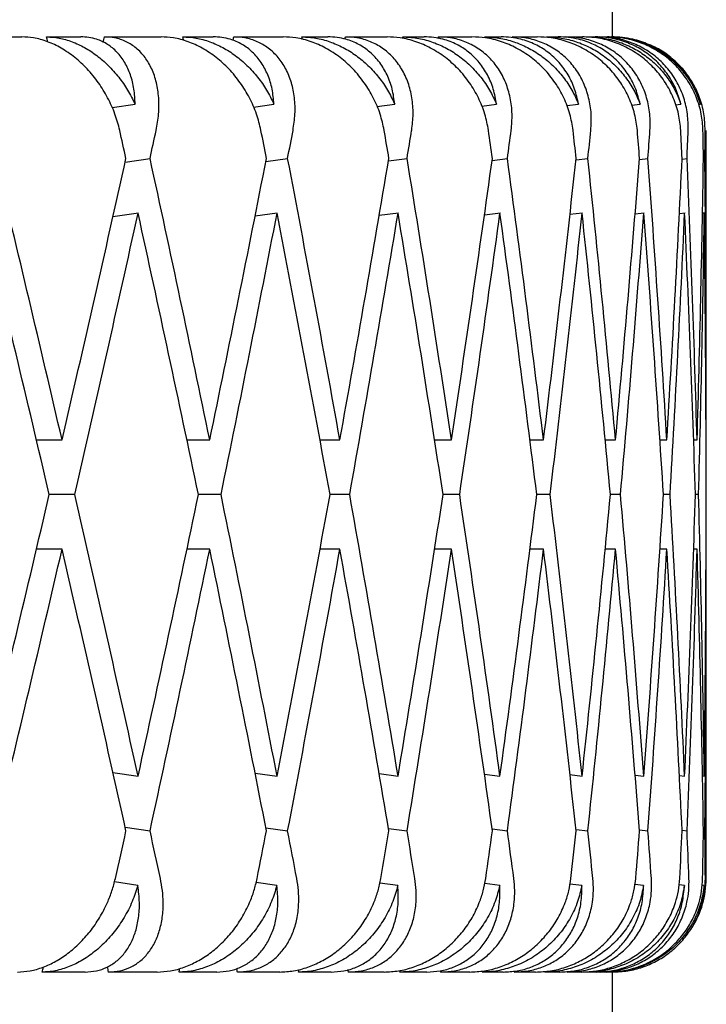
# Model space of a CAD drawing. Header units: millimetres. Extents: x 8 to 552, y 12 to 759.
# Tile 19 of 55: x 219.21 to 222.88, y 346.15 to 351.41. Entities that reach past the tile are written whole.
import ezdxf

# ---------------------------------------------------------------- set-up
doc = ezdxf.new("R2010")
doc.units = ezdxf.units.MM

msp = doc.modelspace()

# ---------------------------------------------------------------- linework, layer by layer
at = {"color": 7, "linetype": 'Continuous', "lineweight": 30}
for p, q in [((222.3825, 351.3176), (222.3825, 355.3176)), ((218.8862, 351.3176), (219.2268, 351.3176)), ((219.3584, 351.3176), (219.5418, 351.3176)), ((219.6673, 351.3176), (219.9708, 351.3176)), ((220.0872, 351.3176), (220.2487, 351.3176)), ((220.3588, 351.3176), (220.6227, 351.3176)), ((220.7231, 351.3176), (220.8616, 351.3176)), ((220.9553, 351.3176), (221.1776, 351.3176)), ((221.2613, 351.3176), (221.3756, 351.3176)), ((221.4523, 351.3176), (221.6314, 351.3176)), ((221.6976, 351.3176), (221.787, 351.3176)), ((221.846, 351.3176), (221.9806, 351.3176)), ((222.0289, 351.3176), (222.0925, 351.3176)), ((222.1335, 351.3176), (222.2224, 351.3176)), ((222.2524, 351.3176), (222.2899, 351.3176)), ((222.3124, 351.3176), (222.3551, 351.3176)), ((222.3667, 351.3176), (222.3777, 351.3176)), ((219.7084, 350.9391), (219.8315, 350.9577)), ((220.4639, 350.9421), (220.5734, 350.9577)), ((221.1239, 350.9449), (221.2188, 350.9577)), ((221.6833, 350.9474), (221.7626, 350.9577)), ((222.1378, 350.9498), (222.2008, 350.9577)), ((222.4839, 350.952), (222.5301, 350.9577)), ((222.7191, 350.9542), (222.7479, 350.9577)), ((222.8415, 350.9564), (222.8525, 350.9577)), ((222.8825, 349.4549), (222.8825, 350.8176)), ((219.7783, 350.6475), (219.9113, 350.6676)), ((220.5301, 350.651), (220.6466, 350.6676)), ((221.1854, 350.6541), (221.2847, 350.6676)), ((221.7392, 350.657), (221.8208, 350.6676)), ((222.1874, 350.6596), (222.2509, 350.6676)), ((222.5265, 350.662), (222.5716, 350.6676)), ((222.754, 350.6644), (222.7805, 350.6676)), ((222.8682, 350.6666), (222.876, 350.6676)), ((219.8496, 350.3757), (219.7129, 350.355)), ((220.5903, 350.3753), (220.4725, 350.3586)), ((221.239, 350.3757), (221.1356, 350.3617)), ((221.7837, 350.3757), (221.6978, 350.3645)), ((222.2226, 350.3757), (222.1547, 350.3671)), ((222.5523, 350.3757), (222.5028, 350.3696)), ((222.7705, 350.3757), (222.7395, 350.3719)), ((222.8753, 350.3757), (222.8629, 350.3742)), ((219.3038, 349.1625), (219.4413, 349.1625)), ((220.1077, 349.1625), (220.2305, 349.1625)), ((220.8194, 349.1625), (220.9258, 349.1625)), ((221.431, 349.1625), (221.5218, 349.1625)), ((221.9403, 349.1625), (222.0139, 349.1625)), ((222.3426, 349.1625), (222.3986, 349.1625)), ((222.6349, 349.1625), (222.6727, 349.1625)), ((222.8149, 349.1625), (222.8343, 349.1625)), ((219.5088, 348.8701), (219.3732, 348.8701)), ((220.2906, 348.8701), (220.1698, 348.8701)), ((220.978, 348.8701), (220.8729, 348.8701)), ((221.5657, 348.8701), (221.4771, 348.8701)), ((222.0493, 348.8701), (221.9779, 348.8701)), ((222.425, 348.8701), (222.3714, 348.8701)), ((222.6901, 348.8701), (222.6546, 348.8701)), ((222.8425, 348.8701), (222.8254, 348.8701)), ((219.4413, 348.5777), (219.3045, 348.5777)), ((220.2305, 348.5777), (220.1084, 348.5777)), ((220.9258, 348.5777), (220.8194, 348.5777)), ((221.5218, 348.5777), (221.4318, 348.5777)), ((222.0139, 348.5777), (221.9412, 348.5777)), ((222.3986, 348.5777), (222.3435, 348.5777)), ((222.6727, 348.5777), (222.6358, 348.5777)), ((222.8343, 348.5777), (222.8158, 348.5777)), ((222.8825, 346.8176), (222.8825, 348.2853)), ((219.7131, 347.3852), (219.8474, 347.3649)), ((220.4725, 347.3816), (220.5903, 347.3649)), ((221.1358, 347.3785), (221.2365, 347.3649)), ((221.6981, 347.3756), (221.7811, 347.3649)), ((222.155, 347.373), (222.2199, 347.3649)), ((222.5031, 347.3706), (222.5496, 347.3649)), ((222.7397, 347.3683), (222.7677, 347.3649)), ((222.8632, 347.366), (222.8725, 347.3649)), ((219.7783, 347.0927), (219.9113, 347.0726)), ((220.5301, 347.0892), (220.6466, 347.0726)), ((221.1854, 347.086), (221.2847, 347.0726)), ((221.7392, 347.0832), (221.8208, 347.0726)), ((222.1874, 347.0806), (222.2509, 347.0726)), ((222.5265, 347.0782), (222.5716, 347.0726)), ((222.754, 347.0758), (222.7805, 347.0726)), ((222.8682, 347.0736), (222.876, 347.0726)), ((219.8463, 346.7803), (219.7209, 346.7992)), ((220.5891, 346.7803), (220.4778, 346.7961)), ((221.2353, 346.7803), (221.1389, 346.7933)), ((221.7798, 346.7803), (221.6994, 346.7907)), ((222.2186, 346.7803), (222.1549, 346.7883)), ((222.5483, 346.7803), (222.502, 346.786)), ((222.7663, 346.7803), (222.7379, 346.7837)), ((222.8711, 346.7803), (222.8609, 346.7815)), ((219.5645, 346.3176), (219.3349, 346.3176)), ((219.9496, 346.3176), (219.6896, 346.3176)), ((220.2687, 346.3176), (220.0665, 346.3176)), ((220.6043, 346.3176), (220.3783, 346.3176)), ((220.8786, 346.3176), (220.7053, 346.3176)), ((221.1623, 346.3176), (220.9718, 346.3176)), ((221.3896, 346.3176), (221.2465, 346.3176)), ((221.6192, 346.3176), (221.4657, 346.3176)), ((221.7978, 346.3176), (221.686, 346.3176)), ((221.9716, 346.3176), (221.8563, 346.3176)), ((222.1001, 346.3176), (222.0204, 346.3176)), ((222.2167, 346.3176), (222.1405, 346.3176)), ((222.2942, 346.3176), (222.2473, 346.3176)), ((222.3527, 346.3176), (222.3162, 346.3176)), ((222.3786, 346.3176), (222.3648, 346.3176)), ((222.3786, 346.3176), (222.3917, 346.3186)), ((222.3825, 341.5176), (222.3825, 346.3176))]:
    msp.add_line(p, q, dxfattribs=at)
msp.add_arc((222.3825, 346.8176), 0.5, 328.4882, 0, dxfattribs=at)
for centre, major_axis, ratio, start_param, end_param in [((207.8825, 349.4549), (-9.0689, 39.7547), 0.284594, 4.69367, 4.694332), ((207.8825, 348.2853), (10.0366, 39.7507), 0.263266, 4.854206, 4.85495), ((207.8825, 349.4549), (-8.0036, 39.764), 0.30407, 4.697534, 4.698037), ((207.8825, 348.2853), (9.0689, 39.7547), 0.284594, 4.852906, 4.853407), ((207.8825, 349.4549), (-6.8442, 39.7777), 0.321364, 4.703565, 4.703925), ((207.8825, 348.2853), (8.0036, 39.764), 0.30407, 4.849398, 4.849702), ((207.8825, 349.4549), (-5.5972, 39.794), 0.336135, 4.71169, 4.711919), ((207.8825, 348.2853), (6.8442, 39.7777), 0.321364, 4.843613, 4.843814), ((207.8825, 348.8701), (-9.3816, 41.1256), 0.284594, 4.691191, 4.694831), ((207.8825, 348.2853), (10.3827, 41.1214), 0.263266, 4.836599, 4.840246), ((207.8825, 348.8701), (-8.2795, 41.1352), 0.30407, 4.694896, 4.698536), ((207.8825, 348.2853), (9.3816, 41.1256), 0.284594, 4.835056, 4.838702), ((207.8825, 348.8701), (-7.0802, 41.1493), 0.321364, 4.700785, 4.704424), ((207.8825, 348.2853), (8.2795, 41.1352), 0.30407, 4.831351, 4.834997), ((207.8825, 348.8701), (-5.7903, 41.1662), 0.336135, 4.708778, 4.712417), ((207.8825, 348.2853), (7.0802, 41.1493), 0.321364, 4.825463, 4.829109), ((207.8825, 348.8701), (-4.4205, 41.1834), 0.348049, 4.718681, 4.722321), ((207.8825, 348.2853), (5.7903, 41.1662), 0.336135, 4.817469, 4.821116), ((207.8825, 348.8701), (-2.9857, 41.1984), 0.356806, 4.73017, 4.733809), ((207.8825, 348.2853), (4.4205, 41.1834), 0.348049, 4.807566, 4.811213), ((207.8825, 348.8701), (-1.5048, 41.2086), 0.362166, 4.742798, 4.746437), ((207.8825, 348.2853), (2.9857, 41.1984), 0.356806, 4.796078, 4.799724), ((207.8825, 348.8701), (0, 41.2122), 0.36397, 4.756022, 4.759662), ((207.8825, 348.2853), (1.5048, 41.2086), 0.362166, 4.78345, 4.787096), ((207.8825, 349.4549), (-10.3827, 41.1214), 0.263266, 4.63892, 4.675445), ((207.8825, 348.8701), (10.3827, 41.1214), 0.263266, 4.785858, 4.822396), ((207.8825, 349.4549), (-9.3816, 41.1256), 0.284594, 4.640464, 4.676988), ((207.8825, 348.8701), (9.3816, 41.1256), 0.284594, 4.784314, 4.820853), ((207.8825, 349.4549), (-8.2795, 41.1352), 0.30407, 4.644169, 4.680693), ((207.8825, 348.8701), (8.2795, 41.1352), 0.30407, 4.780609, 4.817148), ((207.8825, 349.4549), (-7.0802, 41.1493), 0.321364, 4.650057, 4.686582), ((207.8825, 348.8701), (7.0802, 41.1493), 0.321364, 4.774721, 4.81126), ((207.8825, 349.4549), (-5.7903, 41.1662), 0.336135, 4.65805, 4.694575), ((207.8825, 348.8701), (5.7903, 41.1662), 0.336135, 4.766728, 4.803266), ((207.8825, 349.4549), (-4.4205, 41.1834), 0.348049, 4.667953, 4.704478), ((207.8825, 348.8701), (4.4205, 41.1834), 0.348049, 4.756825, 4.793363), ((207.8825, 349.4549), (-2.9857, 41.1984), 0.356806, 4.679442, 4.715967), ((207.8825, 348.8701), (2.9857, 41.1984), 0.356806, 4.745336, 4.781875), ((207.8825, 349.4549), (-1.5048, 41.2086), 0.362166, 4.69207, 4.728595), ((207.8825, 348.8701), (1.5048, 41.2086), 0.362166, 4.732708, 4.769247), ((207.8825, 349.4549), (0, 41.2122), 0.36397, 4.705294, 4.741819), ((207.8825, 348.8701), (-10.3827, 41.1214), 0.263266, 4.646015, 4.682544), ((207.8825, 348.2853), (10.3827, 41.1214), 0.263266, 4.792953, 4.829495), ((207.8825, 348.8701), (-9.3816, 41.1256), 0.284594, 4.647558, 4.684087), ((207.8825, 348.2853), (9.3816, 41.1256), 0.284594, 4.791409, 4.827954), ((207.8825, 348.8701), (-8.2795, 41.1352), 0.30407, 4.651263, 4.687795), ((207.8825, 348.2853), (8.2795, 41.1352), 0.30407, 4.787704, 4.824247), ((207.8825, 348.8701), (-7.0802, 41.1493), 0.321364, 4.657151, 4.69368), ((207.8825, 348.2853), (7.0802, 41.1493), 0.321364, 4.781816, 4.818359), ((207.8825, 348.8701), (-5.7903, 41.1662), 0.336135, 4.665145, 4.701674), ((207.8825, 348.2853), (5.7903, 41.1662), 0.336135, 4.773822, 4.810365), ((207.8825, 348.8701), (-4.4205, 41.1834), 0.348049, 4.675048, 4.711577), ((207.8825, 348.2853), (4.4205, 41.1834), 0.348049, 4.763919, 4.800462), ((207.8825, 348.8701), (-2.9857, 41.1984), 0.356806, 4.686536, 4.723065), ((207.8825, 348.2853), (2.9857, 41.1984), 0.356806, 4.752431, 4.788974), ((207.8825, 348.8701), (-1.5048, 41.2086), 0.362166, 4.699164, 4.735693), ((207.8825, 348.2853), (1.5048, 41.2086), 0.362166, 4.739803, 4.776346), ((207.8825, 348.8701), (0, 41.2122), 0.36397, 4.712389, 4.748918), ((207.8825, 348.8701), (10.3827, 41.1214), 0.263266, 4.742231, 4.778763), ((207.8825, 349.4549), (-10.3827, 41.1214), 0.263266, 4.59528, 4.631825), ((207.8825, 348.8701), (9.3816, 41.1256), 0.284594, 4.740688, 4.77722), ((207.8825, 349.4549), (-9.3816, 41.1256), 0.284594, 4.596824, 4.633369), ((207.8825, 348.8701), (8.2795, 41.1352), 0.30407, 4.736983, 4.773515), ((207.8825, 349.4549), (-8.2795, 41.1352), 0.30407, 4.600529, 4.637074), ((207.8825, 348.8701), (7.0802, 41.1493), 0.321364, 4.731095, 4.767627), ((207.8825, 349.4549), (-7.0802, 41.1493), 0.321364, 4.606417, 4.642962), ((207.8825, 348.8701), (5.7903, 41.1662), 0.336135, 4.723101, 4.759633), ((207.8825, 349.4549), (-5.7903, 41.1662), 0.336135, 4.61441, 4.650955), ((207.8825, 348.8701), (4.4205, 41.1834), 0.348049, 4.713198, 4.74973), ((207.8825, 349.4549), (-4.4205, 41.1834), 0.348049, 4.624313, 4.660858), ((207.8825, 348.8701), (2.9857, 41.1984), 0.356806, 4.70171, 4.738241), ((207.8825, 349.4549), (-2.9857, 41.1984), 0.356806, 4.635802, 4.672347), ((207.8825, 348.8701), (1.5048, 41.2086), 0.362166, 4.689082, 4.725614), ((207.8825, 349.4549), (-1.5048, 41.2086), 0.362166, 4.64843, 4.684975), ((207.8825, 348.8701), (0, 41.2122), 0.36397, 4.675857, 4.712389), ((207.8825, 348.2853), (10.3827, 41.1214), 0.263266, 4.749333, 4.785858), ((207.8825, 348.8701), (-10.3827, 41.1214), 0.263266, 4.602382, 4.63892), ((207.8825, 348.2853), (9.3816, 41.1256), 0.284594, 4.74779, 4.784314), ((207.8825, 348.8701), (-9.3816, 41.1256), 0.284594, 4.603925, 4.640464), ((207.8825, 348.2853), (8.2795, 41.1352), 0.30407, 4.744085, 4.780609), ((207.8825, 348.8701), (-8.2795, 41.1352), 0.30407, 4.60763, 4.644169), ((207.8825, 348.2853), (7.0802, 41.1493), 0.321364, 4.738196, 4.774721), ((207.8825, 348.8701), (-7.0802, 41.1493), 0.321364, 4.613518, 4.650057), ((207.8825, 348.2853), (5.7903, 41.1662), 0.336135, 4.730203, 4.766728), ((207.8825, 348.8701), (-5.7903, 41.1662), 0.336135, 4.621512, 4.65805), ((207.8825, 348.2853), (4.4205, 41.1834), 0.348049, 4.7203, 4.756825), ((207.8825, 348.8701), (-4.4205, 41.1834), 0.348049, 4.631415, 4.667953), ((207.8825, 348.2853), (2.9857, 41.1984), 0.356806, 4.708811, 4.745336), ((207.8825, 348.8701), (-2.9857, 41.1984), 0.356806, 4.642903, 4.679442), ((207.8825, 348.2853), (1.5048, 41.2086), 0.362166, 4.696183, 4.732708), ((207.8825, 348.8701), (-1.5048, 41.2086), 0.362166, 4.655531, 4.69207), ((207.8825, 348.2853), (0, 41.2122), 0.36397, 4.682959, 4.719484), ((207.8825, 348.8701), (9.3816, 41.1256), 0.284594, 4.727395, 4.733587), ((207.8825, 349.4549), (-10.3827, 41.1214), 0.263266, 4.581978, 4.588179), ((207.8825, 348.8701), (8.2795, 41.1352), 0.30407, 4.72369, 4.729882), ((207.8825, 349.4549), (-9.3816, 41.1256), 0.284594, 4.583522, 4.589722), ((207.8825, 348.8701), (7.0802, 41.1493), 0.321364, 4.717802, 4.723993), ((207.8825, 349.4549), (-8.2795, 41.1352), 0.30407, 4.587227, 4.593427), ((207.8825, 348.8701), (5.7903, 41.1662), 0.336135, 4.709809, 4.716), ((207.8825, 349.4549), (-7.0802, 41.1493), 0.321364, 4.593115, 4.599315), ((207.8825, 348.8701), (4.4205, 41.1834), 0.348049, 4.699906, 4.706097), ((207.8825, 349.4549), (-5.7903, 41.1662), 0.336135, 4.601108, 4.607309), ((207.8825, 348.8701), (2.9857, 41.1984), 0.356806, 4.688417, 4.694608), ((207.8825, 349.4549), (-4.4205, 41.1834), 0.348049, 4.611011, 4.617212), ((207.8825, 348.8701), (1.5048, 41.2086), 0.362166, 4.675789, 4.68198), ((207.8825, 349.4549), (-2.9857, 41.1984), 0.356806, 4.6225, 4.6287), ((207.8825, 348.8701), (0, 41.2122), 0.36397, 4.662565, 4.668756), ((207.8825, 349.4549), (-1.5048, 41.2086), 0.362166, 4.635128, 4.641328), ((207.8825, 348.2853), (9.0689, 39.7547), 0.284594, 4.727806, 4.728473), ((207.8825, 349.4549), (-10.0366, 39.7507), 0.263266, 4.567183, 4.567878), ((207.8825, 348.2853), (8.0036, 39.764), 0.30407, 4.724101, 4.724603), ((207.8825, 349.4549), (-9.0689, 39.7547), 0.284594, 4.568726, 4.569223), ((207.8825, 348.2853), (6.8442, 39.7777), 0.321364, 4.718213, 4.718568), ((207.8825, 349.4549), (-8.0036, 39.764), 0.30407, 4.572431, 4.572765), ((207.8825, 348.2853), (5.5972, 39.794), 0.336135, 4.710219, 4.710439), ((207.8825, 349.4549), (-6.8442, 39.7777), 0.321364, 4.57832, 4.578505)]:
    msp.add_ellipse(centre, major_axis=major_axis, ratio=ratio, start_param=start_param, end_param=end_param, dxfattribs=at)
for points, knots in [([(219.7495, 350.8176), (219.7418, 350.8468), (219.726, 350.9062), (219.6869, 350.9921), (219.637, 351.0736), (219.5777, 351.1463), (219.51, 351.2092), (219.4383, 351.2585), (219.3635, 351.2938), (219.2926, 351.3141), (219.2474, 351.3165), (219.2268, 351.3176)], [0, 0, 0, 0, 0.1145416, 0.23238, 0.3469304, 0.4649256, 0.5771225, 0.6929312, 0.7991817, 0.9089106, 1, 1, 1, 1]), ([(219.3584, 351.3176), (219.3806, 351.3163), (219.4257, 351.3138), (219.4945, 351.2936), (219.5625, 351.262), (219.6276, 351.219), (219.6892, 351.1654), (219.7446, 351.103), (219.7936, 351.0333), (219.8187, 350.9831), (219.8315, 350.9577)], [0, 0, 0, 0, 0.1211723, 0.2459781, 0.3671171, 0.4915599, 0.6168215, 0.7453387, 0.8711714, 1, 1, 1, 1]), ([(219.8315, 350.9577), (219.8302, 350.9848), (219.8277, 351.0399), (219.8085, 351.1148), (219.778, 351.1821), (219.7367, 351.2371), (219.6857, 351.2794), (219.6342, 351.3036), (219.5853, 351.3157), (219.5564, 351.3169), (219.5418, 351.3176)], [0, 0, 0, 0, 0.137628, 0.279151, 0.416817, 0.558784, 0.691042, 0.827634, 0.913195, 1, 1, 1, 1]), ([(219.9439, 350.8176), (219.9491, 350.8469), (219.9597, 350.9064), (219.9595, 350.9924), (219.9474, 351.0739), (219.9227, 351.1466), (219.886, 351.2096), (219.8397, 351.2589), (219.7843, 351.2942), (219.7267, 351.3142), (219.6857, 351.3165), (219.6673, 351.3176)], [0, 0, 0, 0, 0.114606, 0.23252, 0.347132, 0.465168, 0.577786, 0.694016, 0.800844, 0.911181, 1, 1, 1, 1]), ([(220.504, 350.8176), (220.4969, 350.8468), (220.4826, 350.9062), (220.4445, 350.9921), (220.3949, 351.0736), (220.335, 351.1463), (220.2659, 351.2092), (220.1921, 351.2585), (220.1143, 351.2938), (220.0402, 351.3141), (219.9924, 351.3165), (219.9708, 351.3176)], [0, 0, 0, 0, 0.114542, 0.23238, 0.34693, 0.464926, 0.577123, 0.692931, 0.799182, 0.908911, 1, 1, 1, 1]), ([(220.0872, 351.3176), (220.1106, 351.3163), (220.1582, 351.3138), (220.2302, 351.2936), (220.3008, 351.262), (220.368, 351.219), (220.431, 351.1654), (220.4872, 351.103), (220.5363, 351.0333), (220.5609, 350.9831), (220.5734, 350.9577)], [0, 0, 0, 0, 0.121172, 0.245978, 0.367117, 0.49156, 0.616821, 0.745339, 0.871171, 1, 1, 1, 1]), ([(220.5734, 350.9577), (220.5709, 350.9848), (220.5659, 351.0399), (220.5423, 351.1148), (220.5069, 351.1821), (220.4605, 351.2371), (220.4042, 351.2794), (220.3481, 351.3036), (220.2954, 351.3157), (220.2644, 351.3169), (220.2487, 351.3176)], [0, 0, 0, 0, 0.137628, 0.279151, 0.416817, 0.558784, 0.691042, 0.827634, 0.913195, 1, 1, 1, 1]), ([(220.6752, 350.8176), (220.6796, 350.8469), (220.6884, 350.9064), (220.6847, 350.9924), (220.6684, 351.0739), (220.639, 351.1466), (220.5971, 351.2096), (220.5455, 351.2589), (220.4848, 351.2942), (220.4224, 351.3142), (220.3784, 351.3165), (220.3588, 351.3176)], [0, 0, 0, 0, 0.114606, 0.23252, 0.347132, 0.465168, 0.577786, 0.694016, 0.800844, 0.911181, 1, 1, 1, 1]), ([(221.1624, 350.8176), (221.1561, 350.8468), (221.1433, 350.9062), (221.1066, 350.9921), (221.0576, 351.0736), (220.9976, 351.1463), (220.9276, 351.2092), (220.8521, 351.2585), (220.772, 351.2938), (220.6952, 351.3141), (220.6453, 351.3165), (220.6227, 351.3176)], [0, 0, 0, 0, 0.114542, 0.23238, 0.34693, 0.464926, 0.577123, 0.692931, 0.799182, 0.908911, 1, 1, 1, 1]), ([(220.7231, 351.3176), (220.7476, 351.3163), (220.7973, 351.3138), (220.8719, 351.2936), (220.9446, 351.262), (221.0133, 351.219), (221.0774, 351.1654), (221.1338, 351.103), (221.1827, 351.0333), (221.2066, 350.9831), (221.2188, 350.9577)], [0, 0, 0, 0, 0.121172, 0.245978, 0.367117, 0.49156, 0.616821, 0.745339, 0.871171, 1, 1, 1, 1]), ([(221.2188, 350.9577), (221.2151, 350.9848), (221.2077, 351.0399), (221.1798, 351.1148), (221.1398, 351.1821), (221.0886, 351.2371), (221.0274, 351.2794), (220.9672, 351.3036), (220.911, 351.3157), (220.8781, 351.3169), (220.8616, 351.3176)], [0, 0, 0, 0, 0.137628, 0.279151, 0.416817, 0.558784, 0.691042, 0.827634, 0.913195, 1, 1, 1, 1]), ([(221.3092, 350.8176), (221.3126, 350.8469), (221.3197, 350.9064), (221.3124, 350.9924), (221.292, 351.0739), (221.2581, 351.1466), (221.2114, 351.2096), (221.1549, 351.2589), (221.0894, 351.2942), (221.0227, 351.3142), (220.9761, 351.3165), (220.9553, 351.3176)], [0, 0, 0, 0, 0.114606, 0.23252, 0.347132, 0.465168, 0.577786, 0.694016, 0.800844, 0.911181, 1, 1, 1, 1]), ([(221.7197, 350.8176), (221.7142, 350.8468), (221.703, 350.9062), (221.668, 350.9921), (221.6201, 351.0736), (221.5604, 351.1463), (221.49, 351.2092), (221.4135, 351.2585), (221.3317, 351.2938), (221.2527, 351.3141), (221.2011, 351.3165), (221.1776, 351.3176)], [0, 0, 0, 0, 0.114542, 0.23238, 0.34693, 0.464926, 0.577123, 0.692931, 0.799182, 0.908911, 1, 1, 1, 1]), ([(221.2613, 351.3176), (221.2866, 351.3163), (221.3381, 351.3138), (221.4147, 351.2936), (221.4891, 351.262), (221.5588, 351.219), (221.6233, 351.1654), (221.6797, 351.103), (221.7278, 351.0333), (221.7509, 350.9831), (221.7626, 350.9577)], [0, 0, 0, 0, 0.1211723, 0.2459781, 0.3671171, 0.4915599, 0.6168215, 0.7453387, 0.8711714, 1, 1, 1, 1]), ([(221.7626, 350.9577), (221.7578, 350.9848), (221.748, 351.0399), (221.7161, 351.1148), (221.6718, 351.1821), (221.6162, 351.2371), (221.5506, 351.2794), (221.4867, 351.3036), (221.4274, 351.3157), (221.393, 351.3169), (221.3756, 351.3176)], [0, 0, 0, 0, 0.137628, 0.279151, 0.416817, 0.558784, 0.691042, 0.827634, 0.913195, 1, 1, 1, 1]), ([(221.841, 350.8176), (221.8435, 350.8469), (221.8487, 350.9064), (221.8379, 350.9924), (221.8136, 351.0739), (221.7755, 351.1466), (221.7243, 351.2096), (221.6634, 351.2589), (221.5935, 351.2942), (221.5229, 351.3142), (221.4741, 351.3165), (221.4523, 351.3176)], [0, 0, 0, 0, 0.114606, 0.23252, 0.347132, 0.465168, 0.577786, 0.694016, 0.800844, 0.911181, 1, 1, 1, 1]), ([(222.1718, 350.8176), (222.1671, 350.8468), (222.1575, 350.9062), (222.1244, 350.9921), (222.078, 351.0736), (222.0191, 351.1463), (221.9488, 351.2092), (221.8718, 351.2585), (221.7889, 351.2938), (221.7085, 351.3141), (221.6555, 351.3165), (221.6314, 351.3176)], [0, 0, 0, 0, 0.114542, 0.23238, 0.34693, 0.464926, 0.577123, 0.692931, 0.799182, 0.908911, 1, 1, 1, 1]), ([(221.6976, 351.3176), (221.7237, 351.3163), (221.7765, 351.3138), (221.8546, 351.2936), (221.9299, 351.262), (222.0001, 351.219), (222.0646, 351.1654), (222.1205, 351.103), (222.1676, 351.0333), (222.1897, 350.9831), (222.2008, 350.9577)], [0, 0, 0, 0, 0.121172, 0.245978, 0.367117, 0.49156, 0.616821, 0.745339, 0.871171, 1, 1, 1, 1]), ([(222.2008, 350.9577), (222.1949, 350.9848), (222.1828, 351.0399), (222.1471, 351.1148), (222.0988, 351.1821), (222.0392, 351.2371), (221.9697, 351.2794), (221.9026, 351.3036), (221.8407, 351.3157), (221.805, 351.3169), (221.787, 351.3176)], [0, 0, 0, 0, 0.137628, 0.279151, 0.416817, 0.558784, 0.691042, 0.827634, 0.913195, 1, 1, 1, 1]), ([(222.2665, 350.8176), (222.2681, 350.8469), (222.2714, 350.9064), (222.2572, 350.9924), (222.2291, 351.0739), (222.1871, 351.1466), (222.1318, 351.2096), (222.0669, 351.2589), (221.9933, 351.2942), (221.9194, 351.3142), (221.8686, 351.3165), (221.846, 351.3176)], [0, 0, 0, 0, 0.114606, 0.23252, 0.347132, 0.465168, 0.577786, 0.694016, 0.800844, 0.911181, 1, 1, 1, 1]), ([(222.515, 350.8176), (222.5112, 350.8468), (222.5035, 350.9062), (222.4725, 350.9921), (222.4278, 351.0736), (222.3702, 351.1463), (222.3006, 351.2092), (222.2237, 351.2585), (222.1404, 351.2938), (222.059, 351.3141), (222.005, 351.3165), (221.9806, 351.3176)], [0, 0, 0, 0, 0.1145416, 0.23238, 0.3469304, 0.4649256, 0.5771225, 0.6929312, 0.7991817, 0.9089106, 1, 1, 1, 1]), ([(222.0289, 351.3176), (222.0554, 351.3163), (222.1091, 351.3138), (222.1881, 351.2936), (222.2639, 351.262), (222.334, 351.219), (222.3981, 351.1654), (222.4529, 351.103), (222.4987, 351.0333), (222.5195, 350.9831), (222.5301, 350.9577)], [0, 0, 0, 0, 0.121172, 0.245978, 0.367117, 0.49156, 0.616821, 0.745339, 0.871171, 1, 1, 1, 1]), ([(222.5301, 350.9577), (222.523, 350.9848), (222.5088, 351.0399), (222.4696, 351.1148), (222.4176, 351.1821), (222.3545, 351.2371), (222.2816, 351.2794), (222.2119, 351.3036), (222.1478, 351.3157), (222.1111, 351.3169), (222.0925, 351.3176)], [0, 0, 0, 0, 0.137628, 0.279151, 0.416817, 0.558784, 0.691042, 0.827634, 0.913195, 1, 1, 1, 1]), ([(222.5826, 350.8176), (222.5832, 350.8469), (222.5846, 350.9064), (222.5672, 350.9924), (222.5355, 351.0739), (222.4898, 351.1466), (222.4309, 351.2096), (222.3625, 351.2589), (222.2856, 351.2942), (222.209, 351.3142), (222.1567, 351.3165), (222.1335, 351.3176)], [0, 0, 0, 0, 0.114606, 0.23252, 0.347132, 0.465168, 0.577786, 0.694016, 0.800844, 0.911181, 1, 1, 1, 1]), ([(222.747, 350.8176), (222.744, 350.8468), (222.7381, 350.9062), (222.7096, 350.9921), (222.667, 351.0736), (222.611, 351.1463), (222.5427, 351.2092), (222.4665, 351.2585), (222.3833, 351.2938), (222.3016, 351.3141), (222.2471, 351.3165), (222.2224, 351.3176)], [0, 0, 0, 0, 0.1145416, 0.23238, 0.3469304, 0.4649256, 0.5771225, 0.6929312, 0.7991817, 0.9089106, 1, 1, 1, 1]), ([(222.2524, 351.3176), (222.2792, 351.3163), (222.3335, 351.3138), (222.4127, 351.2936), (222.4884, 351.262), (222.558, 351.219), (222.621, 351.1654), (222.6745, 351.103), (222.7186, 351.0333), (222.738, 350.9831), (222.7479, 350.9577)], [0, 0, 0, 0, 0.121172, 0.245978, 0.367117, 0.49156, 0.616821, 0.745339, 0.871171, 1, 1, 1, 1]), ([(222.7479, 350.9577), (222.7398, 350.9848), (222.7234, 351.0399), (222.681, 351.1148), (222.6258, 351.1821), (222.5597, 351.2371), (222.484, 351.2794), (222.412, 351.3036), (222.3464, 351.3157), (222.3088, 351.3169), (222.2899, 351.3176)], [0, 0, 0, 0, 0.137628, 0.279151, 0.416817, 0.558784, 0.691042, 0.827634, 0.913195, 1, 1, 1, 1]), ([(222.7868, 350.8176), (222.7865, 350.8469), (222.7859, 350.9064), (222.7653, 350.9924), (222.7304, 351.0739), (222.6814, 351.1466), (222.6192, 351.2096), (222.5479, 351.2589), (222.4684, 351.2942), (222.3895, 351.3142), (222.3362, 351.3165), (222.3124, 351.3176)], [0, 0, 0, 0, 0.1146065, 0.2325198, 0.3471316, 0.4651683, 0.577786, 0.6940158, 0.8008443, 0.911181, 1, 1, 1, 1]), ([(222.8658, 350.8176), (222.8638, 350.8468), (222.8597, 350.9062), (222.8338, 350.9921), (222.7936, 351.0736), (222.7398, 351.1463), (222.6732, 351.2092), (222.5982, 351.2585), (222.5159, 351.2938), (222.4345, 351.3141), (222.3799, 351.3165), (222.3551, 351.3176)], [0, 0, 0, 0, 0.114542, 0.23238, 0.34693, 0.464926, 0.577123, 0.692931, 0.799182, 0.908911, 1, 1, 1, 1]), ([(222.3667, 351.3176), (222.3935, 351.3163), (222.4479, 351.3138), (222.5268, 351.2936), (222.6017, 351.262), (222.6702, 351.219), (222.7318, 351.1654), (222.7835, 351.103), (222.8255, 351.0333), (222.8434, 350.9831), (222.8525, 350.9577)], [0, 0, 0, 0, 0.121172, 0.245978, 0.367117, 0.49156, 0.616821, 0.745339, 0.871171, 1, 1, 1, 1]), ([(222.8525, 350.9577), (222.8435, 350.9848), (222.8251, 351.0399), (222.7798, 351.1148), (222.7218, 351.1821), (222.6532, 351.2371), (222.5752, 351.2794), (222.5017, 351.3036), (222.4349, 351.3157), (222.3968, 351.3169), (222.3777, 351.3176)], [0, 0, 0, 0, 0.137628, 0.279151, 0.416817, 0.558784, 0.691042, 0.827634, 0.913195, 1, 1, 1, 1]), ([(222.8775, 350.8176), (222.8762, 350.8473), (222.8737, 350.9068), (222.8499, 350.9932), (222.8119, 351.0742), (222.7599, 351.1475), (222.6947, 351.2094), (222.6331, 351.2531), (222.5908, 351.27), (222.5769, 351.2756)], [0, 0, 0, 0, 0.154939, 0.309878, 0.464917, 0.619927, 0.772442, 0.924907, 1, 1, 1, 1]), ([(219.2029, 346.3176), (219.2253, 346.3188), (219.2707, 346.3214), (219.3399, 346.3418), (219.4082, 346.3736), (219.4738, 346.4168), (219.5359, 346.4708), (219.5929, 346.5348), (219.6434, 346.6079), (219.6816, 346.6816), (219.7094, 346.7522), (219.7205, 346.7957), (219.7261, 346.8176)], [0, 0, 0, 0, 0.099032, 0.201043, 0.300045, 0.401731, 0.504401, 0.609736, 0.718397, 0.82995, 0.914331, 1, 1, 1, 1]), ([(219.6896, 346.3176), (219.7101, 346.3188), (219.7517, 346.3214), (219.8079, 346.3419), (219.8585, 346.3739), (219.9015, 346.4174), (219.9366, 346.4717), (219.9627, 346.5362), (219.9788, 346.6099), (219.9829, 346.6835), (219.9786, 346.7535), (219.9707, 346.7961), (219.9666, 346.8176)], [0, 0, 0, 0, 0.099346, 0.201688, 0.301, 0.402993, 0.506234, 0.612154, 0.721444, 0.833657, 0.916225, 1, 1, 1, 1]), ([(219.9496, 346.3176), (219.9731, 346.3188), (220.021, 346.3214), (220.0934, 346.3418), (220.1644, 346.3736), (220.2321, 346.4168), (220.2956, 346.4708), (220.3534, 346.5348), (220.404, 346.6079), (220.4415, 346.6816), (220.4682, 346.7522), (220.4782, 346.7957), (220.4832, 346.8176)], [0, 0, 0, 0, 0.099032, 0.201043, 0.300045, 0.401731, 0.504401, 0.609736, 0.718397, 0.82995, 0.914331, 1, 1, 1, 1]), ([(220.3783, 346.3176), (220.4002, 346.3188), (220.4448, 346.3214), (220.5058, 346.3419), (220.5611, 346.3739), (220.6089, 346.4174), (220.6488, 346.4717), (220.6794, 346.5362), (220.6995, 346.6099), (220.707, 346.6835), (220.7054, 346.7535), (220.6986, 346.7961), (220.6952, 346.8176)], [0, 0, 0, 0, 0.099346, 0.201688, 0.301, 0.402993, 0.506234, 0.612154, 0.721444, 0.833657, 0.916225, 1, 1, 1, 1]), ([(220.6043, 346.3176), (220.629, 346.3188), (220.679, 346.3214), (220.754, 346.3418), (220.8272, 346.3736), (220.8963, 346.4168), (220.9609, 346.4708), (221.019, 346.5348), (221.0693, 346.6079), (221.1059, 346.6816), (221.1311, 346.7522), (221.1401, 346.7957), (221.1445, 346.8176)], [0, 0, 0, 0, 0.0990323, 0.2010432, 0.3000449, 0.4017309, 0.504401, 0.609736, 0.7183968, 0.8299501, 0.9143315, 1, 1, 1, 1]), ([(220.9718, 346.3176), (220.9951, 346.3188), (221.0423, 346.3214), (221.1076, 346.3419), (221.1673, 346.3739), (221.2195, 346.4174), (221.2638, 346.4717), (221.2986, 346.5362), (221.3228, 346.6099), (221.3335, 346.6835), (221.3345, 346.7535), (221.329, 346.7961), (221.3262, 346.8176)], [0, 0, 0, 0, 0.099346, 0.201688, 0.301, 0.402993, 0.506234, 0.612154, 0.721444, 0.833657, 0.916225, 1, 1, 1, 1]), ([(221.1623, 346.3176), (221.1878, 346.3188), (221.2396, 346.3214), (221.3166, 346.3418), (221.3914, 346.3736), (221.4616, 346.4168), (221.5266, 346.4708), (221.5847, 346.5348), (221.6342, 346.6079), (221.6696, 346.6816), (221.6933, 346.7522), (221.701, 346.7957), (221.7049, 346.8176)], [0, 0, 0, 0, 0.099032, 0.201043, 0.300045, 0.401731, 0.504401, 0.609736, 0.718397, 0.82995, 0.914331, 1, 1, 1, 1]), ([(221.4657, 346.3176), (221.4901, 346.3188), (221.5396, 346.3214), (221.6087, 346.3419), (221.6724, 346.3739), (221.7286, 346.4174), (221.7769, 346.4717), (221.8157, 346.5362), (221.8437, 346.6099), (221.8577, 346.6835), (221.8613, 346.7535), (221.857, 346.7961), (221.8549, 346.8176)], [0, 0, 0, 0, 0.099346, 0.201688, 0.301, 0.402993, 0.506234, 0.612154, 0.721444, 0.833657, 0.916225, 1, 1, 1, 1]), ([(221.6192, 346.3176), (221.6454, 346.3188), (221.6985, 346.3214), (221.777, 346.3418), (221.8528, 346.3736), (221.9235, 346.4168), (221.9885, 346.4708), (222.046, 346.5348), (222.0945, 346.6079), (222.1283, 346.6816), (222.1504, 346.7522), (222.1568, 346.7957), (222.1601, 346.8176)], [0, 0, 0, 0, 0.099032, 0.201043, 0.300045, 0.401731, 0.504401, 0.609736, 0.718397, 0.82995, 0.914331, 1, 1, 1, 1]), ([(221.8563, 346.3176), (221.8816, 346.3188), (221.933, 346.3214), (222.0054, 346.3419), (222.0725, 346.3739), (222.1324, 346.4174), (222.1843, 346.4717), (222.2268, 346.5362), (222.2584, 346.6099), (222.2755, 346.6835), (222.2816, 346.7535), (222.2788, 346.7961), (222.2773, 346.8176)], [0, 0, 0, 0, 0.0993463, 0.2016876, 0.3010003, 0.4029927, 0.5062342, 0.6121536, 0.7214436, 0.8336571, 0.9162255, 1, 1, 1, 1]), ([(221.9716, 346.3176), (221.9982, 346.3188), (222.0523, 346.3214), (222.1317, 346.3418), (222.2079, 346.3736), (222.2785, 346.4168), (222.343, 346.4708), (222.3996, 346.5348), (222.4466, 346.6079), (222.4787, 346.6816), (222.4988, 346.7522), (222.504, 346.7957), (222.5066, 346.8176)], [0, 0, 0, 0, 0.099032, 0.201043, 0.300045, 0.401731, 0.504401, 0.609736, 0.718397, 0.82995, 0.914331, 1, 1, 1, 1]), ([(222.1405, 346.3176), (222.1665, 346.3188), (222.2195, 346.3214), (222.2945, 346.3419), (222.3647, 346.3739), (222.4276, 346.4174), (222.4829, 346.4717), (222.5287, 346.5362), (222.5637, 346.6099), (222.5837, 346.6835), (222.5924, 346.7535), (222.5909, 346.7961), (222.5901, 346.8176)], [0, 0, 0, 0, 0.099346, 0.201688, 0.301, 0.402993, 0.506234, 0.612154, 0.721444, 0.833657, 0.916225, 1, 1, 1, 1]), ([(222.2167, 346.3176), (222.2436, 346.3188), (222.2982, 346.3214), (222.3779, 346.3418), (222.4539, 346.3736), (222.524, 346.4168), (222.5875, 346.4708), (222.6427, 346.5348), (222.6879, 346.6079), (222.7179, 346.6816), (222.736, 346.7522), (222.7399, 346.7957), (222.7418, 346.8176)], [0, 0, 0, 0, 0.0990323, 0.2010432, 0.3000449, 0.4017309, 0.504401, 0.609736, 0.7183968, 0.8299501, 0.9143315, 1, 1, 1, 1]), ([(222.3162, 346.3176), (222.3428, 346.3188), (222.3968, 346.3214), (222.474, 346.3419), (222.5466, 346.3739), (222.6122, 346.4174), (222.6703, 346.4717), (222.7192, 346.5362), (222.7573, 346.6099), (222.7801, 346.6835), (222.7912, 346.7535), (222.7911, 346.7961), (222.791, 346.8176)], [0, 0, 0, 0, 0.099346, 0.201688, 0.301, 0.402993, 0.506234, 0.612154, 0.721444, 0.833657, 0.916225, 1, 1, 1, 1]), ([(222.3527, 346.3176), (222.3797, 346.3188), (222.4344, 346.3214), (222.5137, 346.3418), (222.5891, 346.3736), (222.6581, 346.4168), (222.7201, 346.4708), (222.7734, 346.5348), (222.8164, 346.6079), (222.8443, 346.6816), (222.8602, 346.7522), (222.8627, 346.7957), (222.8639, 346.8176)], [0, 0, 0, 0, 0.0990323, 0.2010432, 0.3000449, 0.4017309, 0.504401, 0.609736, 0.7183968, 0.8299501, 0.9143315, 1, 1, 1, 1]), ([(222.382, 346.3176), (222.4094, 346.3189), (222.4641, 346.3216), (222.5432, 346.3421), (222.6172, 346.3742), (222.6853, 346.4177), (222.7454, 346.472), (222.7971, 346.5367), (222.8377, 346.6102), (222.8632, 346.684), (222.8766, 346.7537), (222.8778, 346.7963), (222.8785, 346.8176)], [0, 0, 0, 0, 0.100831, 0.201684, 0.302323, 0.402988, 0.507557, 0.612149, 0.722895, 0.833653, 0.916827, 1, 1, 1, 1]), ([(219.8463, 346.7803), (219.8369, 346.7514), (219.818, 346.6928), (219.7746, 346.6092), (219.721, 346.5308), (219.6588, 346.4623), (219.5892, 346.4045), (219.5169, 346.361), (219.4425, 346.3316), (219.3819, 346.319), (219.3463, 346.3179), (219.3349, 346.3176)], [0, 0, 0, 0, 0.119854, 0.243135, 0.363008, 0.486545, 0.60299, 0.72322, 0.833004, 0.946354, 1, 1, 1, 1]), ([(219.5645, 346.3176), (219.5849, 346.3188), (219.6262, 346.3214), (219.6822, 346.3418), (219.7325, 346.3736), (219.7752, 346.4168), (219.8101, 346.4708), (219.836, 346.5348), (219.8516, 346.6079), (219.8571, 346.6904), (219.85, 346.7495), (219.8463, 346.7803)], [0, 0, 0, 0, 0.104109, 0.21135, 0.315427, 0.422327, 0.53026, 0.640996, 0.755227, 0.8725, 1, 1, 1, 1]), ([(220.5891, 346.7803), (220.5804, 346.7514), (220.5626, 346.6928), (220.52, 346.6092), (220.4664, 346.5308), (220.4033, 346.4623), (220.3319, 346.4045), (220.2571, 346.361), (220.1796, 346.3316), (220.116, 346.319), (220.0785, 346.3179), (220.0665, 346.3176)], [0, 0, 0, 0, 0.119854, 0.243135, 0.363008, 0.486545, 0.60299, 0.72322, 0.833004, 0.946354, 1, 1, 1, 1]), ([(220.2687, 346.3176), (220.2905, 346.3188), (220.3348, 346.3214), (220.3955, 346.3418), (220.4506, 346.3736), (220.4981, 346.4168), (220.5376, 346.4708), (220.568, 346.5348), (220.5878, 346.6079), (220.597, 346.6904), (220.5918, 346.7495), (220.5891, 346.7803)], [0, 0, 0, 0, 0.104109, 0.21135, 0.315427, 0.422327, 0.53026, 0.640996, 0.755227, 0.8725, 1, 1, 1, 1]), ([(221.2353, 346.7803), (221.2272, 346.7514), (221.2108, 346.6928), (221.1693, 346.6092), (221.116, 346.5308), (221.0524, 346.4623), (220.9798, 346.4045), (220.9032, 346.361), (220.8231, 346.3316), (220.7571, 346.319), (220.7179, 346.3179), (220.7053, 346.3176)], [0, 0, 0, 0, 0.119854, 0.243135, 0.363008, 0.486545, 0.60299, 0.72322, 0.833004, 0.946354, 1, 1, 1, 1]), ([(220.8786, 346.3176), (220.9017, 346.3188), (220.9487, 346.3214), (221.0136, 346.3418), (221.0731, 346.3736), (221.125, 346.4168), (221.1689, 346.4708), (221.2034, 346.5348), (221.2272, 346.6079), (221.2401, 346.6904), (221.237, 346.7495), (221.2353, 346.7803)], [0, 0, 0, 0, 0.104109, 0.21135, 0.315427, 0.422327, 0.53026, 0.640996, 0.755227, 0.8725, 1, 1, 1, 1]), ([(221.7798, 346.7803), (221.7724, 346.7514), (221.7575, 346.6928), (221.7174, 346.6092), (221.6648, 346.5308), (221.6014, 346.4623), (221.5281, 346.4045), (221.4502, 346.361), (221.3682, 346.3316), (221.3002, 346.319), (221.2595, 346.3179), (221.2465, 346.3176)], [0, 0, 0, 0, 0.119854, 0.243135, 0.363008, 0.486545, 0.60299, 0.72322, 0.833004, 0.946354, 1, 1, 1, 1]), ([(221.3896, 346.3176), (221.4138, 346.3188), (221.4631, 346.3214), (221.5318, 346.3418), (221.5952, 346.3736), (221.6511, 346.4168), (221.699, 346.4708), (221.7375, 346.5348), (221.765, 346.6079), (221.7816, 346.6904), (221.7804, 346.7495), (221.7798, 346.7803)], [0, 0, 0, 0, 0.104109, 0.21135, 0.315427, 0.422327, 0.53026, 0.640996, 0.755227, 0.8725, 1, 1, 1, 1]), ([(222.2186, 346.7803), (222.212, 346.7514), (222.1986, 346.6928), (222.1602, 346.6092), (222.1088, 346.5308), (222.0459, 346.4623), (221.9726, 346.4045), (221.8939, 346.361), (221.8106, 346.3316), (221.7411, 346.319), (221.6994, 346.3179), (221.686, 346.3176)], [0, 0, 0, 0, 0.1198541, 0.2431354, 0.3630084, 0.4865449, 0.6029901, 0.7232198, 0.833004, 0.9463541, 1, 1, 1, 1]), ([(221.7978, 346.3176), (221.823, 346.3188), (221.8741, 346.3214), (221.9461, 346.3418), (222.0129, 346.3736), (222.0724, 346.4168), (222.1239, 346.4708), (222.1661, 346.5348), (222.1972, 346.6079), (222.2173, 346.6904), (222.2182, 346.7495), (222.2186, 346.7803)], [0, 0, 0, 0, 0.104109, 0.21135, 0.315427, 0.422327, 0.53026, 0.640996, 0.755227, 0.8725, 1, 1, 1, 1]), ([(222.5483, 346.7803), (222.5425, 346.7514), (222.5307, 346.6928), (222.4943, 346.6092), (222.4445, 346.5308), (222.3826, 346.4623), (222.3098, 346.4045), (222.231, 346.361), (222.1471, 346.3316), (222.0766, 346.319), (222.0341, 346.3179), (222.0204, 346.3176)], [0, 0, 0, 0, 0.119854, 0.243135, 0.363008, 0.486545, 0.60299, 0.72322, 0.833004, 0.946354, 1, 1, 1, 1]), ([(222.1001, 346.3176), (222.126, 346.3188), (222.1787, 346.3214), (222.2534, 346.3418), (222.3231, 346.3736), (222.3857, 346.4168), (222.4405, 346.4708), (222.4861, 346.5348), (222.5205, 346.6079), (222.5439, 346.6904), (222.5468, 346.7495), (222.5483, 346.7803)], [0, 0, 0, 0, 0.104109, 0.21135, 0.315427, 0.422327, 0.53026, 0.640996, 0.755227, 0.8725, 1, 1, 1, 1]), ([(222.7663, 346.7803), (222.7614, 346.7514), (222.7514, 346.6928), (222.7173, 346.6092), (222.6694, 346.5308), (222.609, 346.4623), (222.5372, 346.4045), (222.4589, 346.361), (222.3749, 346.3316), (222.3041, 346.319), (222.2611, 346.3179), (222.2473, 346.3176)], [0, 0, 0, 0, 0.119854, 0.243135, 0.363008, 0.486545, 0.60299, 0.72322, 0.833004, 0.946354, 1, 1, 1, 1]), ([(222.2942, 346.3176), (222.3207, 346.3188), (222.3744, 346.3214), (222.4513, 346.3418), (222.5234, 346.3736), (222.5887, 346.4168), (222.6463, 346.4708), (222.6948, 346.5348), (222.7323, 346.6079), (222.7589, 346.6904), (222.7638, 346.7495), (222.7663, 346.7803)], [0, 0, 0, 0, 0.104109, 0.21135, 0.315427, 0.422327, 0.53026, 0.640996, 0.755227, 0.8725, 1, 1, 1, 1]), ([(222.8711, 346.7803), (222.867, 346.751), (222.8587, 346.6924), (222.827, 346.6084), (222.7814, 346.5305), (222.7227, 346.4616), (222.6525, 346.4043), (222.575, 346.3605), (222.492, 346.3316), (222.4213, 346.319), (222.3787, 346.3179), (222.3648, 346.3176)], [0, 0, 0, 0, 0.121573, 0.243138, 0.364858, 0.486547, 0.604904, 0.72322, 0.834799, 0.946351, 1, 1, 1, 1])]:
    msp.add_open_spline(points, degree=3, knots=knots, dxfattribs=at)

doc.saveas('drawing.dxf')
